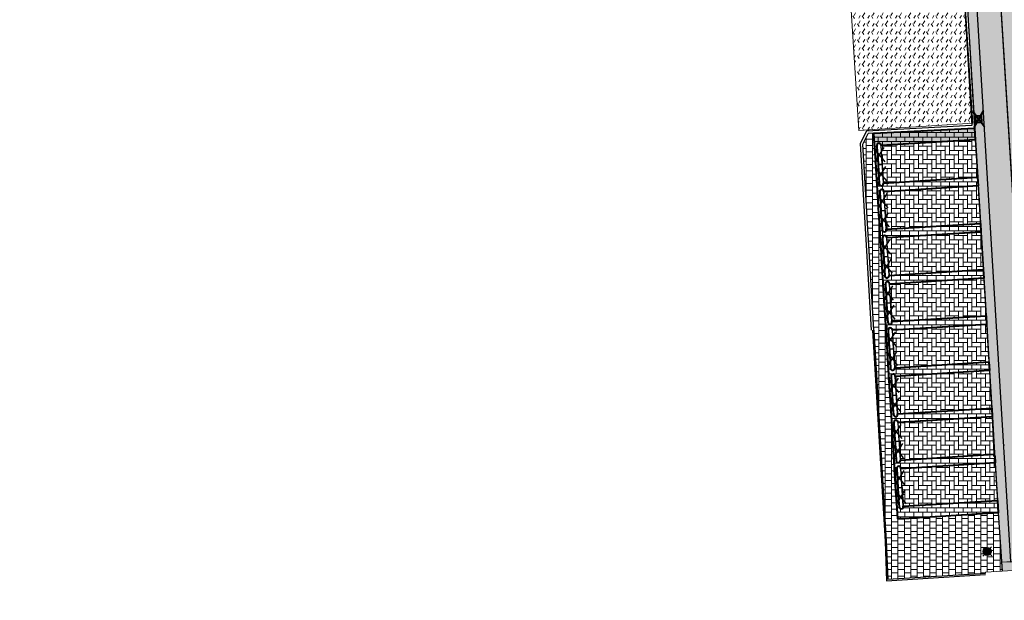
# Model space of a CAD drawing. Header units: metres. Extents: x -1 to 162893, y -2 to 502950.
# Tile 4 of 107: x 162404 to 162451, y 502604 to 502631. Entities that reach past the tile are written whole.
import ezdxf

# ---------------------------------------------------------------- set-up
doc = ezdxf.new("R2010")
doc.units = ezdxf.units.M
for name, color, linetype, lineweight in [('V-BH-RI-GWA_KOLK-S', 30, 'Continuous', 40), ('V-BH-VH-GOOT_BSS_KEIFORMAAT_4STREK-G', 5, 'Continuous', 30), ('V-BH-VH-KANTOPSLUITING_OPSLUITBAND_60X200-G', 150, 'Continuous', 30), ('V-BH-VH-KANTOPSLUITING_VOORKANTBAND-G', 2, 'Continuous', 30), ('V-BH-VH-MATERIAALGRENS-G', 7, 'Continuous', 30), ('V-WE-GR-BEPLANTING-A-250', 92, 'Continuous', 18), ('V-WE-IE-MEUBILAIR_WEGMEUBILAIR_PAAL-S', 7, 'Continuous', 30), ('V-WE-VH-KANTOPSLUITING_OPSLUITBAND_120X250-G', 150, 'Continuous', 30), ('V-WE-VH-OPENVERHARDING_BETONSTRAATSTEEN-A', 92, 'Continuous', 18), ('V-WE-VH-STOOTBAND-S', 7, 'Continuous', 25), ('V-WE-VH-VERHARDING_STRAATBAKSTEEN-A', 240, 'Continuous', 13), ('V01-WE-VH-OPENVERHARDING_TEGEL-A', 92, 'Continuous', 18)]:
    doc.layers.add(name, color=color, linetype=linetype, lineweight=lineweight)
for name, color, linetype, lineweight, true_color in [('V-BH-VH-VERHARDING_BETONSTRAATSTEEN-A-Grijs-omranding', 253, 'Continuous', 40, 0x828282), ('V-WE-GR-BEPLANTING_CULTUUR-A', 92, 'Continuous', 13, 0x00bd00), ('V-WE-VH-VERHARDING_BETONSTRAATSTEEN_KF_ELLEBOOG_GRIJS-A', 254, 'Continuous', 13, 0xbebebe), ('V-WE-VH-VERHARDING_BSS_DUBBELKLINKER_KF_ROOD_HALFSTEENSVERBAND-A', 13, 'Continuous', 13, 0xbd7e7e)]:
    doc.layers.add(name, color=color, linetype=linetype, lineweight=lineweight, true_color=true_color)
doc.layers.add('X-XX-AL-HULPLIJN 01-G', color=1, linetype='Continuous', lineweight=18, true_color=0xff0000, plot=False)
pattern_1 = [(90, (0, 0), (-0.105, 0.105), [0.105, -0.105]), (180, (0, 0), (-1e-17, -0.105), [])]
pattern_2 = [(0, (0, 0), (0.3, 0.15), [0.3, -0.3]), (90, (0, 0), (-0.3, 2e-17), [])]

# ---------------------------------------------------------------- blocks, each defined once
blk = doc.blocks.new('V-SIE-WEG_PAAL_BETON25')
at = {"layer": 'V-WE-IE-MEUBILAIR_WEGMEUBILAIR_PAAL-S', "ltscale": 1.5}
for p, q in [((-0.225, 0.199), (0.225, -0.199)), ((0.199, 0.225), (-0.199, -0.225))]:
    blk.add_line(p, q, dxfattribs=at)
for radius in [0.188, 0.15, 0.112, 0.078, 0.075, 0.027]:
    blk.add_circle((0, 0), radius, dxfattribs=at)
blk = doc.blocks.new('V-SRI-KOLK_STRAAT_300X300-SO107')
at = {"layer": 'V-BH-RI-GWA_KOLK-S', "ltscale": 0.02}
for p, q in [((0.423, -0.349), (-0.124, 0.368)), ((0.375, 0.4), (-0.076, -0.381))]:
    blk.add_line(p, q, dxfattribs=at)
at = {"layer": 'V-BH-RI-GWA_KOLK-S', "ltscale": 0.2}
for p, q in [((-0.009, 0.15), (0.309, -0.131)), ((0.009, -0.15), (0.29, 0.169))]:
    blk.add_line(p, q, dxfattribs=at)
at = {"layer": 'V-BH-RI-GWA_KOLK-S', "ltscale": 0.2, "flags": 128}
blk.add_lwpolyline([(-0.009, 0.15), (0.009, -0.15), (0.309, -0.131), (0.29, 0.169), (-0.009, 0.15)], dxfattribs=at)
blk = doc.blocks.new('V-SVH-STOOTBAND_VLAK_ROND_1000X20048')
at = {"layer": 'V-WE-VH-STOOTBAND-S', "ltscale": 0.1, "flags": 128}
for points in [[(-0.248, 0.099), (-0.028, 0.449), (-0.289, 0.769)], [(0.234, 0.129), (-0.028, 0.449), (0.192, 0.797)]]:
    blk.add_lwpolyline(points, dxfattribs=at)
at = {"layer": 'V-WE-VH-STOOTBAND-S', "flags": 128}
for points in [[(-0.1, -0.006), (-0.155, 0.892)], [(0.1, 0.006), (0.045, 0.904)], [(0.1, 0.006), (-0.1, -0.006)]]:
    blk.add_lwpolyline(points, dxfattribs=at)
at = {"layer": 'V-WE-VH-STOOTBAND-S'}
blk.add_arc((-0.055, 0.898), 0.1, 3.5055, 183.5062, dxfattribs=at)
blk = doc.blocks.new('V-SVH-STOOTBAND_VLAK_ROND_1000X20049')
at = {"layer": 'V-WE-VH-STOOTBAND-S', "flags": 128}
for points in [[(-0.1, -0.006), (0.1, 0.006)], [(0.1, 0.006), (0.155, -0.892)], [(-0.1, -0.006), (-0.045, -0.904)]]:
    blk.add_lwpolyline(points, dxfattribs=at)
at = {"layer": 'V-WE-VH-STOOTBAND-S', "ltscale": 0.1, "flags": 128}
for points in [[(-0.234, -0.129), (0.028, -0.449), (-0.192, -0.797)], [(0.248, -0.099), (0.028, -0.449), (0.289, -0.769)]]:
    blk.add_lwpolyline(points, dxfattribs=at)
at = {"layer": 'V-WE-VH-STOOTBAND-S'}
blk.add_arc((0.055, -0.898), 0.1, 183.5055, 3.5062, dxfattribs=at)
blk = doc.blocks.new('V-SVH-STOOTBAND_VLAK_ROND_1000X20050')
at = {"layer": 'V-WE-VH-STOOTBAND-S', "ltscale": 0.1, "flags": 128}
for points in [[(-0.248, 0.099), (-0.028, 0.449), (-0.289, 0.769)], [(0.234, 0.129), (-0.028, 0.449), (0.192, 0.797)]]:
    blk.add_lwpolyline(points, dxfattribs=at)
at = {"layer": 'V-WE-VH-STOOTBAND-S', "flags": 128}
for points in [[(-0.1, -0.006), (-0.155, 0.892)], [(0.1, 0.006), (0.045, 0.904)], [(0.1, 0.006), (-0.1, -0.006)]]:
    blk.add_lwpolyline(points, dxfattribs=at)
at = {"layer": 'V-WE-VH-STOOTBAND-S'}
blk.add_arc((-0.055, 0.898), 0.1, 3.5055, 183.5062, dxfattribs=at)
blk = doc.blocks.new('V-SVH-STOOTBAND_VLAK_ROND_1000X20051')
at = {"layer": 'V-WE-VH-STOOTBAND-S', "flags": 128}
for points in [[(-0.1, -0.006), (0.1, 0.006)], [(0.1, 0.006), (0.155, -0.892)], [(-0.1, -0.006), (-0.045, -0.904)]]:
    blk.add_lwpolyline(points, dxfattribs=at)
at = {"layer": 'V-WE-VH-STOOTBAND-S', "ltscale": 0.1, "flags": 128}
for points in [[(-0.234, -0.129), (0.028, -0.449), (-0.192, -0.797)], [(0.248, -0.099), (0.028, -0.449), (0.289, -0.769)]]:
    blk.add_lwpolyline(points, dxfattribs=at)
at = {"layer": 'V-WE-VH-STOOTBAND-S'}
blk.add_arc((0.055, -0.898), 0.1, 183.5055, 3.5062, dxfattribs=at)
blk = doc.blocks.new('V-SVH-STOOTBAND_VLAK_ROND_1000X20052')
at = {"layer": 'V-WE-VH-STOOTBAND-S', "ltscale": 0.1, "flags": 128}
for points in [[(-0.248, 0.099), (-0.028, 0.449), (-0.289, 0.769)], [(0.234, 0.129), (-0.028, 0.449), (0.192, 0.797)]]:
    blk.add_lwpolyline(points, dxfattribs=at)
at = {"layer": 'V-WE-VH-STOOTBAND-S', "flags": 128}
for points in [[(-0.1, -0.006), (-0.155, 0.892)], [(0.1, 0.006), (0.045, 0.904)], [(0.1, 0.006), (-0.1, -0.006)]]:
    blk.add_lwpolyline(points, dxfattribs=at)
at = {"layer": 'V-WE-VH-STOOTBAND-S'}
blk.add_arc((-0.055, 0.898), 0.1, 3.5055, 183.5062, dxfattribs=at)
blk = doc.blocks.new('V-SVH-STOOTBAND_VLAK_ROND_1000X20053')
at = {"layer": 'V-WE-VH-STOOTBAND-S', "flags": 128}
for points in [[(-0.1, -0.006), (0.1, 0.006)], [(0.1, 0.006), (0.155, -0.892)], [(-0.1, -0.006), (-0.045, -0.904)]]:
    blk.add_lwpolyline(points, dxfattribs=at)
at = {"layer": 'V-WE-VH-STOOTBAND-S', "ltscale": 0.1, "flags": 128}
for points in [[(-0.234, -0.129), (0.028, -0.449), (-0.192, -0.797)], [(0.248, -0.099), (0.028, -0.449), (0.289, -0.769)]]:
    blk.add_lwpolyline(points, dxfattribs=at)
at = {"layer": 'V-WE-VH-STOOTBAND-S'}
blk.add_arc((0.055, -0.898), 0.1, 183.5055, 3.5062, dxfattribs=at)
blk = doc.blocks.new('V-SVH-STOOTBAND_VLAK_ROND_1000X20054')
at = {"layer": 'V-WE-VH-STOOTBAND-S', "ltscale": 0.1, "flags": 128}
for points in [[(-0.248, 0.099), (-0.028, 0.449), (-0.289, 0.769)], [(0.234, 0.129), (-0.028, 0.449), (0.192, 0.797)]]:
    blk.add_lwpolyline(points, dxfattribs=at)
at = {"layer": 'V-WE-VH-STOOTBAND-S', "flags": 128}
for points in [[(-0.1, -0.006), (-0.155, 0.892)], [(0.1, 0.006), (0.045, 0.904)], [(0.1, 0.006), (-0.1, -0.006)]]:
    blk.add_lwpolyline(points, dxfattribs=at)
at = {"layer": 'V-WE-VH-STOOTBAND-S'}
blk.add_arc((-0.055, 0.898), 0.1, 3.5055, 183.5062, dxfattribs=at)
blk = doc.blocks.new('V-SVH-STOOTBAND_VLAK_ROND_1000X20055')
at = {"layer": 'V-WE-VH-STOOTBAND-S', "flags": 128}
for points in [[(-0.1, -0.006), (0.1, 0.006)], [(0.1, 0.006), (0.155, -0.892)], [(-0.1, -0.006), (-0.045, -0.904)]]:
    blk.add_lwpolyline(points, dxfattribs=at)
at = {"layer": 'V-WE-VH-STOOTBAND-S', "ltscale": 0.1, "flags": 128}
for points in [[(-0.234, -0.129), (0.028, -0.449), (-0.192, -0.797)], [(0.248, -0.099), (0.028, -0.449), (0.289, -0.769)]]:
    blk.add_lwpolyline(points, dxfattribs=at)
at = {"layer": 'V-WE-VH-STOOTBAND-S'}
blk.add_arc((0.055, -0.898), 0.1, 183.5055, 3.5062, dxfattribs=at)
blk = doc.blocks.new('V-SVH-STOOTBAND_VLAK_ROND_1000X20056')
at = {"layer": 'V-WE-VH-STOOTBAND-S', "ltscale": 0.1, "flags": 128}
for points in [[(-0.248, 0.099), (-0.028, 0.449), (-0.289, 0.769)], [(0.234, 0.129), (-0.028, 0.449), (0.192, 0.797)]]:
    blk.add_lwpolyline(points, dxfattribs=at)
at = {"layer": 'V-WE-VH-STOOTBAND-S', "flags": 128}
for points in [[(-0.1, -0.006), (-0.155, 0.892)], [(0.1, 0.006), (0.045, 0.904)], [(0.1, 0.006), (-0.1, -0.006)]]:
    blk.add_lwpolyline(points, dxfattribs=at)
at = {"layer": 'V-WE-VH-STOOTBAND-S'}
blk.add_arc((-0.055, 0.898), 0.1, 3.5055, 183.5062, dxfattribs=at)
blk = doc.blocks.new('V-SVH-STOOTBAND_VLAK_ROND_1000X20057')
at = {"layer": 'V-WE-VH-STOOTBAND-S', "flags": 128}
for points in [[(-0.1, -0.006), (0.1, 0.006)], [(0.1, 0.006), (0.155, -0.892)], [(-0.1, -0.006), (-0.045, -0.904)]]:
    blk.add_lwpolyline(points, dxfattribs=at)
at = {"layer": 'V-WE-VH-STOOTBAND-S', "ltscale": 0.1, "flags": 128}
for points in [[(-0.234, -0.129), (0.028, -0.449), (-0.192, -0.797)], [(0.248, -0.099), (0.028, -0.449), (0.289, -0.769)]]:
    blk.add_lwpolyline(points, dxfattribs=at)
at = {"layer": 'V-WE-VH-STOOTBAND-S'}
blk.add_arc((0.055, -0.898), 0.1, 183.5055, 3.5062, dxfattribs=at)
blk = doc.blocks.new('V-SVH-STOOTBAND_VLAK_ROND_1000X20058')
at = {"layer": 'V-WE-VH-STOOTBAND-S', "ltscale": 0.1, "flags": 128}
for points in [[(-0.248, 0.099), (-0.028, 0.449), (-0.289, 0.769)], [(0.234, 0.129), (-0.028, 0.449), (0.192, 0.797)]]:
    blk.add_lwpolyline(points, dxfattribs=at)
at = {"layer": 'V-WE-VH-STOOTBAND-S', "flags": 128}
for points in [[(-0.1, -0.006), (-0.155, 0.892)], [(0.1, 0.006), (0.045, 0.904)], [(0.1, 0.006), (-0.1, -0.006)]]:
    blk.add_lwpolyline(points, dxfattribs=at)
at = {"layer": 'V-WE-VH-STOOTBAND-S'}
blk.add_arc((-0.055, 0.898), 0.1, 3.5055, 183.5062, dxfattribs=at)
blk = doc.blocks.new('V-SVH-STOOTBAND_VLAK_ROND_1000X20059')
at = {"layer": 'V-WE-VH-STOOTBAND-S', "flags": 128}
for points in [[(-0.1, -0.006), (0.1, 0.006)], [(0.1, 0.006), (0.155, -0.892)], [(-0.1, -0.006), (-0.045, -0.904)]]:
    blk.add_lwpolyline(points, dxfattribs=at)
at = {"layer": 'V-WE-VH-STOOTBAND-S', "ltscale": 0.1, "flags": 128}
for points in [[(-0.234, -0.129), (0.028, -0.449), (-0.192, -0.797)], [(0.248, -0.099), (0.028, -0.449), (0.289, -0.769)]]:
    blk.add_lwpolyline(points, dxfattribs=at)
at = {"layer": 'V-WE-VH-STOOTBAND-S'}
blk.add_arc((0.055, -0.898), 0.1, 183.5055, 3.5062, dxfattribs=at)
blk = doc.blocks.new('V-SVH-STOOTBAND_VLAK_ROND_1000X20060')
at = {"layer": 'V-WE-VH-STOOTBAND-S', "ltscale": 0.1, "flags": 128}
for points in [[(-0.248, 0.099), (-0.028, 0.449), (-0.289, 0.769)], [(0.234, 0.129), (-0.028, 0.449), (0.192, 0.797)]]:
    blk.add_lwpolyline(points, dxfattribs=at)
at = {"layer": 'V-WE-VH-STOOTBAND-S', "flags": 128}
for points in [[(-0.1, -0.006), (-0.155, 0.892)], [(0.1, 0.006), (0.045, 0.904)], [(0.1, 0.006), (-0.1, -0.006)]]:
    blk.add_lwpolyline(points, dxfattribs=at)
at = {"layer": 'V-WE-VH-STOOTBAND-S'}
blk.add_arc((-0.055, 0.898), 0.1, 3.5055, 183.5062, dxfattribs=at)
blk = doc.blocks.new('V-SVH-STOOTBAND_VLAK_ROND_1000X20061')
at = {"layer": 'V-WE-VH-STOOTBAND-S', "flags": 128}
for points in [[(-0.1, -0.006), (0.1, 0.006)], [(0.1, 0.006), (0.155, -0.892)], [(-0.1, -0.006), (-0.045, -0.904)]]:
    blk.add_lwpolyline(points, dxfattribs=at)
at = {"layer": 'V-WE-VH-STOOTBAND-S', "ltscale": 0.1, "flags": 128}
for points in [[(-0.234, -0.129), (0.028, -0.449), (-0.192, -0.797)], [(0.248, -0.099), (0.028, -0.449), (0.289, -0.769)]]:
    blk.add_lwpolyline(points, dxfattribs=at)
at = {"layer": 'V-WE-VH-STOOTBAND-S'}
blk.add_arc((0.055, -0.898), 0.1, 183.5055, 3.5062, dxfattribs=at)
blk = doc.blocks.new('V-SVH-STOOTBAND_VLAK_ROND_1000X20062')
at = {"layer": 'V-WE-VH-STOOTBAND-S', "ltscale": 0.1, "flags": 128}
for points in [[(-0.248, 0.099), (-0.028, 0.449), (-0.289, 0.769)], [(0.234, 0.129), (-0.028, 0.449), (0.192, 0.797)]]:
    blk.add_lwpolyline(points, dxfattribs=at)
at = {"layer": 'V-WE-VH-STOOTBAND-S', "flags": 128}
for points in [[(-0.1, -0.006), (-0.155, 0.892)], [(0.1, 0.006), (0.045, 0.904)], [(0.1, 0.006), (-0.1, -0.006)]]:
    blk.add_lwpolyline(points, dxfattribs=at)
at = {"layer": 'V-WE-VH-STOOTBAND-S'}
blk.add_arc((-0.055, 0.898), 0.1, 3.5055, 183.5062, dxfattribs=at)
blk = doc.blocks.new('V-SVH-STOOTBAND_VLAK_ROND_1000X20063')
at = {"layer": 'V-WE-VH-STOOTBAND-S', "flags": 128}
for points in [[(-0.1, -0.006), (0.1, 0.006)], [(0.1, 0.006), (0.155, -0.892)], [(-0.1, -0.006), (-0.045, -0.904)]]:
    blk.add_lwpolyline(points, dxfattribs=at)
at = {"layer": 'V-WE-VH-STOOTBAND-S', "ltscale": 0.1, "flags": 128}
for points in [[(-0.234, -0.129), (0.028, -0.449), (-0.192, -0.797)], [(0.248, -0.099), (0.028, -0.449), (0.289, -0.769)]]:
    blk.add_lwpolyline(points, dxfattribs=at)
at = {"layer": 'V-WE-VH-STOOTBAND-S'}
blk.add_arc((0.055, -0.898), 0.1, 183.5055, 3.5062, dxfattribs=at)

msp = doc.modelspace()

# ---------------------------------------------------------------- hatches: boundary and pattern name
at = {"layer": 'V-BH-VH-GOOT_BSS_KEIFORMAAT_4STREK-G'}
h = msp.add_hatch(dxfattribs=at)
h.set_pattern_fill('AVH-BSS_KEIFORMAAT_HALFST', color=256, angle=90, pattern_type=2)
h.set_pattern_definition(pattern_1)
h.paths.add_polyline_path([(162450.676, 502605.347), (162451.098, 502605.374), (162448.585, 502646.584), (162448.166, 502646.558)])
h = msp.add_hatch(dxfattribs=at)
h.set_pattern_fill('AVH-BSS_KEIFORMAAT_HALFST', color=256, angle=90, pattern_type=2)
h.set_pattern_definition(pattern_1)
h.paths.add_polyline_path([(162523.597, 502608.925), (162523.622, 502608.51), (162521.027, 502608.347), (162520.964, 502609.345), (162518.469, 502609.188), (162518.532, 502608.19), (162507.144, 502607.474), (162507.081, 502608.473), (162502.191, 502608.165), (162502.254, 502607.167), (162490.976, 502606.458), (162490.913, 502607.457), (162486.023, 502607.149), (162486.086, 502606.151), (162474.728, 502605.437), (162474.665, 502606.435), (162469.775, 502606.128), (162469.838, 502605.129), (162458.45, 502604.413), (162458.387, 502605.411), (162450.705, 502604.928), (162450.676, 502605.347), (162458.78, 502605.857), (162458.843, 502604.859), (162469.392, 502605.522), (162469.329, 502606.521), (162475.058, 502606.88), (162475.121, 502605.883), (162485.64, 502606.544), (162485.577, 502607.542), (162491.306, 502607.903), (162491.369, 502606.904), (162501.808, 502607.56), (162501.745, 502608.558), (162507.474, 502608.919), (162507.537, 502607.92), (162518.086, 502608.583), (162518.023, 502609.581), (162521.357, 502609.791), (162521.42, 502608.792)])
at = {"layer": 'V-WE-GR-BEPLANTING-A-250'}
h = msp.add_hatch(dxfattribs=at)
h.set_pattern_fill('AGR-BEPLANTING_SOORT_02-SO', color=256, scale=0.5, pattern_type=2)
h.set_pattern_definition([(60, (0, 0), (-0.21650652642, 0.37499969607), [0.144338, -0.288675]), (60, (0, 0.25), (-0.21650652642, 0.37499969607), [0.144338, -0.288675]), (300, (0, 0.25), (0.43301252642, 3.0393e-07), [0.144338, -0.288675])])
h.paths.add_polyline_path([(162443.962, 502625.654), (162449.321, 502625.994), (162448.025, 502646.379), (162442.666, 502646.038)])
at = {"layer": 'V-WE-VH-OPENVERHARDING_BETONSTRAATSTEEN-A'}
h = msp.add_hatch(dxfattribs=at)
h.set_pattern_fill('AVH-BSS_KEIFORMAAT_HALFST', color=256, scale=2, angle=90, pattern_type=2)
h.set_pattern_definition([(90, (0, 0), (-0.21, 0.21), [0.21, -0.21]), (180, (0, 0), (-3e-17, -0.21), [])])
edge = h.paths.add_edge_path()
edge.add_arc((162444.91, 502624.951), 0.1, 3.5055, 183.5062)
edge.add_line((162444.81, 502624.945), (162444.829, 502624.635))
edge.add_line((162444.829, 502624.635), (162444.719, 502624.769))
edge.add_line((162444.719, 502624.769), (162444.673, 502625.518))
edge.add_line((162444.673, 502625.518), (162449.404, 502625.767))
edge.add_line((162449.404, 502625.767), (162449.438, 502625.212))
edge.add_line((162449.438, 502625.212), (162445.011, 502624.941))
edge.add_line((162445.011, 502624.941), (162445.01, 502624.958))
edge = h.paths.add_edge_path()
edge.add_arc((162445.043, 502622.781), 0.1, 3.5055, 183.5062)
edge.add_line((162444.943, 502622.775), (162444.962, 502622.464))
edge.add_line((162444.962, 502622.464), (162444.853, 502622.598))
edge.add_line((162444.853, 502622.598), (162444.809, 502623.313))
edge.add_line((162444.809, 502623.313), (162444.901, 502623.459))
edge.add_line((162444.901, 502623.459), (162444.92, 502623.149))
edge.add_arc((162445.02, 502623.155), 0.1, 183.5055, 363.5062)
edge.add_line((162445.12, 502623.161), (162445.119, 502623.178))
edge.add_line((162445.119, 502623.178), (162449.546, 502623.449))
edge.add_line((162449.546, 502623.449), (162449.571, 502623.042))
edge.add_line((162449.571, 502623.042), (162445.144, 502622.77))
edge.add_line((162445.144, 502622.77), (162445.143, 502622.787))
edge = h.paths.add_edge_path()
edge.add_arc((162445.153, 502620.984), 0.1, 183.5055, 363.5062)
edge.add_line((162445.253, 502620.991), (162445.252, 502621.008))
edge.add_line((162445.252, 502621.008), (162449.68, 502621.279))
edge.add_line((162449.68, 502621.279), (162449.705, 502620.871))
edge.add_line((162449.705, 502620.871), (162445.277, 502620.6))
edge.add_line((162445.277, 502620.6), (162445.276, 502620.617))
edge.add_arc((162445.176, 502620.611), 0.1, 3.5055, 183.5062)
edge.add_line((162445.076, 502620.605), (162445.095, 502620.294))
edge.add_line((162445.095, 502620.294), (162444.986, 502620.428))
edge.add_line((162444.986, 502620.428), (162444.942, 502621.143))
edge.add_line((162444.942, 502621.143), (162445.034, 502621.289))
edge.add_line((162445.034, 502621.289), (162445.053, 502620.978))
edge = h.paths.add_edge_path()
edge.add_arc((162445.286, 502618.814), 0.1, 183.5055, 363.5062)
edge.add_line((162445.386, 502618.82), (162445.385, 502618.837))
edge.add_line((162445.385, 502618.837), (162449.813, 502619.108))
edge.add_line((162449.813, 502619.108), (162449.838, 502618.701))
edge.add_line((162449.838, 502618.701), (162445.41, 502618.43))
edge.add_line((162445.41, 502618.43), (162445.409, 502618.447))
edge.add_arc((162445.309, 502618.44), 0.1, 3.5055, 183.5062)
edge.add_line((162445.209, 502618.434), (162445.228, 502618.124))
edge.add_line((162445.228, 502618.124), (162445.12, 502618.257))
edge.add_line((162445.12, 502618.257), (162445.076, 502618.973))
edge.add_line((162445.076, 502618.973), (162445.167, 502619.119))
edge.add_line((162445.167, 502619.119), (162445.186, 502618.808))
edge = h.paths.add_edge_path()
edge.add_arc((162445.442, 502616.27), 0.1, 3.5055, 183.5062)
edge.add_line((162445.342, 502616.264), (162445.361, 502615.953))
edge.add_line((162445.361, 502615.953), (162445.253, 502616.086))
edge.add_line((162445.253, 502616.086), (162445.209, 502616.804))
edge.add_line((162445.209, 502616.804), (162445.3, 502616.948))
edge.add_line((162445.3, 502616.948), (162445.319, 502616.638))
edge.add_arc((162445.419, 502616.644), 0.1, 183.5055, 363.5062)
edge.add_line((162445.519, 502616.65), (162445.518, 502616.667))
edge.add_line((162445.518, 502616.667), (162449.946, 502616.938))
edge.add_line((162449.946, 502616.938), (162449.971, 502616.531))
edge.add_line((162449.971, 502616.531), (162445.543, 502616.259))
edge.add_line((162445.543, 502616.259), (162445.542, 502616.276))
edge = h.paths.add_edge_path()
edge.add_arc((162445.575, 502614.1), 0.1, 3.5055, 183.5062)
edge.add_line((162445.475, 502614.094), (162445.494, 502613.783))
edge.add_line((162445.494, 502613.783), (162445.386, 502613.915))
edge.add_line((162445.386, 502613.915), (162445.342, 502614.634))
edge.add_line((162445.342, 502614.634), (162445.433, 502614.778))
edge.add_line((162445.433, 502614.778), (162445.452, 502614.467))
edge.add_arc((162445.552, 502614.473), 0.1, 183.5055, 363.5062)
edge.add_line((162445.652, 502614.48), (162445.651, 502614.497))
edge.add_line((162445.651, 502614.497), (162450.08, 502614.768))
edge.add_line((162450.08, 502614.768), (162450.105, 502614.36))
edge.add_line((162450.105, 502614.36), (162445.676, 502614.089))
edge.add_line((162445.676, 502614.089), (162445.675, 502614.106))
edge = h.paths.add_edge_path()
edge.add_arc((162445.708, 502611.929), 0.1, 3.5055, 183.5062)
edge.add_line((162445.608, 502611.923), (162445.627, 502611.613))
edge.add_line((162445.627, 502611.613), (162445.52, 502611.744))
edge.add_line((162445.52, 502611.744), (162445.476, 502612.464))
edge.add_line((162445.476, 502612.464), (162445.566, 502612.608))
edge.add_line((162445.566, 502612.608), (162445.585, 502612.297))
edge.add_arc((162445.685, 502612.303), 0.1, 183.5055, 363.5062)
edge.add_line((162445.785, 502612.309), (162445.784, 502612.326))
edge.add_line((162445.784, 502612.326), (162450.213, 502612.598))
edge.add_line((162450.213, 502612.598), (162450.238, 502612.19))
edge.add_line((162450.238, 502612.19), (162445.809, 502611.919))
edge.add_line((162445.809, 502611.919), (162445.808, 502611.936))
edge = h.paths.add_edge_path()
edge.add_arc((162445.818, 502610.133), 0.1, 183.5055, 363.5062)
edge.add_line((162445.918, 502610.139), (162445.917, 502610.156))
edge.add_line((162445.917, 502610.156), (162450.317, 502610.425))
edge.add_line((162450.317, 502610.425), (162450.317, 502610.355))
edge.add_line((162450.317, 502610.355), (162450.351, 502610.355))
edge.add_line((162450.351, 502610.355), (162450.371, 502610.02))
edge.add_line((162450.371, 502610.02), (162445.942, 502609.748))
edge.add_line((162445.942, 502609.748), (162445.941, 502609.765))
edge.add_arc((162445.841, 502609.759), 0.1, 3.5055, 183.5062)
edge.add_line((162445.741, 502609.753), (162445.76, 502609.443))
edge.add_line((162445.76, 502609.443), (162445.653, 502609.573))
edge.add_line((162445.653, 502609.573), (162445.609, 502610.294))
edge.add_line((162445.609, 502610.294), (162445.699, 502610.437))
edge.add_line((162445.699, 502610.437), (162445.718, 502610.127))
edge = h.paths.add_edge_path()
edge.add_arc((162445.951, 502607.963), 0.1, 183.5055, 363.5062)
edge.add_line((162446.051, 502607.969), (162446.05, 502607.986))
edge.add_line((162446.05, 502607.986), (162450.48, 502608.257))
edge.add_line((162450.48, 502608.257), (162450.516, 502607.67))
edge.add_line((162450.516, 502607.67), (162446.083, 502607.396))
edge.add_line((162446.083, 502607.396), (162445.787, 502607.397))
edge.add_line((162445.787, 502607.397), (162445.742, 502608.125))
edge.add_line((162445.742, 502608.125), (162445.832, 502608.267))
edge.add_line((162445.832, 502608.267), (162445.851, 502607.956))
at = {"layer": 'V-WE-VH-VERHARDING_BETONSTRAATSTEEN_KF_ELLEBOOG_GRIJS-A'}
h = msp.add_hatch(dxfattribs=at)
h.set_pattern_fill('AVH-BSS_KEIFORMAAT_ELLEBOOG', color=256, scale=2, pattern_type=2)
h.set_pattern_definition([(0, (0, 0), (0.21, 0.21), [0.63, -0.21]), (270, (0, 0.42), (0.21, 0.21), [0.63, -0.21])])
h.paths.add_polyline_path([(162445.942, 502609.748), (162450.371, 502610.02), (162450.481, 502608.257), (162446.05, 502607.986)])
h.paths.add_polyline_path([(162445.917, 502610.156), (162450.317, 502610.425), (162450.238, 502612.19), (162445.816, 502611.919)])
h.paths.add_polyline_path([(162445.784, 502612.326), (162450.215, 502612.598), (162450.105, 502614.36), (162445.676, 502614.089)])
h.paths.add_polyline_path([(162445.543, 502616.259), (162449.971, 502616.531), (162450.08, 502614.768), (162445.665, 502614.497)])
h.paths.add_polyline_path([(162445.518, 502616.667), (162449.946, 502616.938), (162449.838, 502618.701), (162445.41, 502618.43)])
h.paths.add_polyline_path([(162445.385, 502618.837), (162449.813, 502619.108), (162449.705, 502620.871), (162445.277, 502620.6)])
h.paths.add_polyline_path([(162445.252, 502621.008), (162449.68, 502621.279), (162449.571, 502623.042), (162445.144, 502622.77)])
h.paths.add_polyline_path([(162445.011, 502624.941), (162449.438, 502625.212), (162449.546, 502623.449), (162445.119, 502623.178)])
at = {"layer": 'V-WE-VH-VERHARDING_BSS_DUBBELKLINKER_KF_ROOD_HALFSTEENSVERBAND-A'}
h = msp.add_hatch(dxfattribs=at)
h.set_pattern_fill('AVH-SBS_DIKFORMAAT_HALFST', color=256, scale=2, angle=183.5954, pattern_type=2)
h.set_pattern_definition([(183.595410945, (0, 0), (0.006271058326, -0.099803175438), []), (273.595410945, (-0.3992, -0.0251), (0.39921270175, 0.0250842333), [0.1, -0.1]), (273.595410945, (-0.19334, -0.11235), (0.39921270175, 0.0250842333), [0.1, -0.1]), (183.595410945, (-0.19647, -0.06244), (0.01254211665, -0.199606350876), [0, -0.2, 0, 0, 0]), (183.595410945, (-0.1902, -0.16225), (0.01254211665, -0.199606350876), [0, -0.2, 0, 0, 0])])
h.paths.add_polyline_path([(162451.624, 502605.576), (162451.617, 502605.576), (162451.6, 502605.575), (162451.583, 502605.573), (162451.565, 502605.569), (162451.548, 502605.564), (162451.531, 502605.558), (162451.515, 502605.551), (162451.499, 502605.543), (162451.484, 502605.533), (162451.469, 502605.522), (162451.456, 502605.511), (162451.447, 502605.503), (162451.443, 502605.498), (162451.431, 502605.485), (162451.421, 502605.471), (162451.411, 502605.457), (162451.403, 502605.443), (162451.396, 502605.428), (162451.39, 502605.413), (162451.383, 502605.392), (162451.098, 502605.374), (162450.794, 502610.355), (162450.817, 502610.355), (162450.817, 502610.855), (162450.763, 502610.855), (162448.585, 502646.584), (162449.693, 502646.648), (162452.273, 502605.565), (162452.28, 502605.448), (162451.855, 502605.421), (162451.852, 502605.429), (162451.844, 502605.445), (162451.836, 502605.459), (162451.826, 502605.473), (162451.816, 502605.486), (162451.801, 502605.503), (162451.795, 502605.508), (162451.772, 502605.527), (162451.749, 502605.543), (162451.724, 502605.555), (162451.696, 502605.565), (162451.666, 502605.572), (162451.65, 502605.575), (162451.634, 502605.576), (162451.624, 502605.576)])
at = {"layer": 'V01-WE-VH-OPENVERHARDING_TEGEL-A'}
h = msp.add_hatch(dxfattribs=at)
h.set_pattern_fill('AVH-TEGEL_300X300_HALFST', color=256, pattern_type=2)
h.set_pattern_definition(pattern_2)
edge = h.paths.add_edge_path()
edge.add_arc((162627.381, 502775.541), 0.5, 92.7897, 183.9482)
edge.add_line((162626.882, 502775.506), (162626.882, 502775.506))
edge.add_line((162626.882, 502775.506), (162626.882, 502775.506))
edge.add_arc((162627.423, 502775.506), 0.541, 179.9331, 180.0669)
edge.add_line((162626.882, 502775.505), (162626.2, 502787.031))
edge.add_line((162626.2, 502787.031), (162626.195, 502787.103))
edge.add_arc((162626.694, 502787.136), 0.5, 183.727, 273.2892)
edge.add_line((162626.723, 502786.637), (162626.661, 502786.632))
edge.add_line((162626.661, 502786.632), (162626.704, 502786.635))
edge.add_line((162626.704, 502786.635), (162627.164, 502786.67))
edge.add_line((162627.164, 502786.67), (162627.803, 502776.062))
edge.add_line((162627.803, 502776.062), (162627.356, 502776.04))
edge = h.paths.add_edge_path()
edge.add_arc((162627.48, 502774.467), 0.5, 189.5311, 274.4349)
edge.add_line((162627.518, 502773.968), (162627.929, 502774))
edge.add_line((162627.929, 502774), (162628.572, 502763.431))
edge.add_line((162628.572, 502763.431), (162628.134, 502763.406))
edge.add_arc((162628.162, 502762.907), 0.5, 93.2452, 182.8979)
edge.add_line((162627.662, 502762.882), (162627.662, 502762.891))
edge.add_line((162627.662, 502762.891), (162626.986, 502774.373))
edge.add_arc((162627.439, 502774.433), 0.457, 187.606, 188.6542)
edge.add_line((162626.987, 502774.365), (162626.988, 502774.359))
edge.add_line((162626.988, 502774.359), (162626.99, 502774.346))
edge.add_line((162626.99, 502774.346), (162626.996, 502774.32))
edge.add_line((162626.996, 502774.32), (162626.999, 502774.306))
edge.add_line((162626.999, 502774.306), (162627.003, 502774.294))
edge.add_line((162627.003, 502774.294), (162627.012, 502774.268))
edge.add_line((162627.012, 502774.268), (162627.019, 502774.252))
edge.add_line((162627.019, 502774.252), (162626.997, 502774.317))
edge.add_arc((162627.439, 502774.433), 0.457, 192.4768, 194.8244, ccw=False)
edge.add_line((162626.993, 502774.335), (162626.986, 502774.384))
edge = h.paths.add_edge_path()
edge.add_arc((162629.707, 502737.833), 0.5, 93.5215, 181.2029)
edge.add_line((162629.207, 502737.822), (162629.206, 502737.882))
edge.add_line((162629.206, 502737.882), (162627.715, 502761.844))
edge.add_line((162627.715, 502761.844), (162627.714, 502761.861))
edge.add_arc((162628.214, 502761.886), 0.5, 182.8979, 273.2671)
edge.add_line((162628.242, 502761.387), (162628.696, 502761.413))
edge.add_line((162628.696, 502761.413), (162630.106, 502738.358))
edge.add_line((162630.106, 502738.358), (162629.676, 502738.332))
h.paths.add_polyline_path([(-0.819, -1.554), (47.99, -1.554), (47.99, 3.362), (-0.819, 3.362)], flags=9)
h = msp.add_hatch(dxfattribs=at)
h.set_pattern_fill('AVH-TEGEL_300X300_HALFST', color=256, pattern_type=2)
h.set_pattern_definition(pattern_2)
h.paths.add_polyline_path([(162452.215, 502606.488), (162453.411, 502606.557), (162450.923, 502646.733), (162449.693, 502646.648)])
h = msp.add_hatch(dxfattribs=at)
h.set_pattern_fill('AVH-TEGEL_300X300_HALFST', color=256, pattern_type=2)
h.set_pattern_definition(pattern_2)
edge = h.paths.add_edge_path()
edge.add_arc((162444.91, 502624.951), 0.1, 3.5055, 183.5062)
edge.add_line((162444.81, 502624.945), (162444.829, 502624.635))
edge.add_line((162444.829, 502624.635), (162444.719, 502624.769))
edge.add_line((162444.719, 502624.769), (162444.673, 502625.518))
edge.add_line((162444.673, 502625.518), (162449.404, 502625.767))
edge.add_line((162449.404, 502625.767), (162449.438, 502625.212))
edge.add_line((162449.438, 502625.212), (162445.011, 502624.941))
edge.add_line((162445.011, 502624.941), (162445.01, 502624.958))
h.paths.add_polyline_path([(-0.819, -1.554), (47.99, -1.554), (47.99, 3.362), (-0.819, 3.362)], flags=9)
edge = h.paths.add_edge_path()
edge.add_line((162449.404, 502625.767), (162444.394, 502625.503))
h = msp.add_hatch(dxfattribs=at)
h.set_pattern_fill('AVH-TEGEL_300X300_HALFST', color=256, pattern_type=2)
h.set_pattern_definition(pattern_2)
h.paths.add_polyline_path([(162444.673, 502625.518), (162445.787, 502607.397), (162446.099, 502607.397), (162450.516, 502607.67), (162450.705, 502604.928), (162449.914, 502604.879), (162449.917, 502604.833), (162445.318, 502604.546), (162444.145, 502625.012), (162444.394, 502625.503)])

# ---------------------------------------------------------------- linework, layer by layer
at = {"layer": 'V-BH-VH-GOOT_BSS_KEIFORMAAT_4STREK-G'}
for p, q in [((162448.166, 502646.56), (162449.404, 502625.767)), ((162449.404, 502625.767), (162450.516, 502607.672))]:
    msp.add_line(p, q, dxfattribs=at)
at = {"layer": 'V-BH-VH-GOOT_BSS_KEIFORMAAT_4STREK-G', "flags": 128}
msp.add_lwpolyline([(162450.516, 502607.67), (162450.705, 502604.928)], dxfattribs=at)
at = {"layer": 'V-BH-VH-KANTOPSLUITING_OPSLUITBAND_60X200-G'}
for p, q in [((162445.193, 502606.321), (162445.26, 502604.482)), ((162445.26, 502604.482), (162449.921, 502604.773))]:
    msp.add_line(p, q, dxfattribs=at)
at = {"layer": 'V-BH-VH-KANTOPSLUITING_OPSLUITBAND_60X200-G', "flags": 128}
msp.add_lwpolyline([(162444.604, 502616.261), (162445.193, 502606.321)], dxfattribs=at)
at = {"layer": 'V-BH-VH-KANTOPSLUITING_VOORKANTBAND-G'}
for p, q in [((162448.174, 502646.418), (162449.404, 502625.767)), ((162449.404, 502625.767), (162444.394, 502625.503)), ((162444.664, 502616.265), (162445.253, 502606.325)), ((162445.253, 502606.323), (162445.318, 502604.546)), ((162445.318, 502604.546), (162449.917, 502604.833))]:
    msp.add_line(p, q, dxfattribs=at)
at = {"layer": 'V-BH-VH-KANTOPSLUITING_VOORKANTBAND-G', "flags": 128}
msp.add_lwpolyline([(162444.664, 502616.265), (162444.145, 502625.012), (162444.394, 502625.503)], dxfattribs=at)
at = {"layer": 'V-BH-VH-MATERIAALGRENS-G', "flags": 128}
for points in [[(162523.533, 502609.998), (162493.443, 502608.142), (162478.062, 502607.209), (162452.273, 502605.565), (162449.693, 502646.648), (162448.377, 502646.572), (162448.165, 502646.558), (162448.174, 502646.418)], [(162448.585, 502646.585), (162451.098, 502605.374), (162458.78, 502605.857), (162458.843, 502604.859), (162469.392, 502605.522), (162469.329, 502606.521), (162475.058, 502606.88), (162475.121, 502605.883), (162485.64, 502606.544), (162485.577, 502607.542), (162491.306, 502607.903), (162491.369, 502606.904), (162501.808, 502607.56), (162501.745, 502608.558), (162507.474, 502608.919), (162507.537, 502607.92), (162518.086, 502608.583), (162518.023, 502609.581), (162521.357, 502609.791), (162521.42, 502608.792), (162523.597, 502608.925)], [(162444.673, 502625.518), (162445.787, 502607.397), (162446.083, 502607.396), (162450.516, 502607.67)], [(162445.119, 502623.178), (162445.011, 502624.941), (162449.442, 502625.212), (162449.55, 502623.449), (162445.119, 502623.178)], [(162445.252, 502621.008), (162445.144, 502622.77), (162449.575, 502623.042), (162449.683, 502621.279), (162445.252, 502621.008)], [(162445.385, 502618.837), (162445.277, 502620.6), (162449.708, 502620.871), (162449.816, 502619.109), (162445.385, 502618.837)], [(162445.518, 502616.667), (162445.41, 502618.43), (162449.841, 502618.701), (162449.949, 502616.938), (162445.518, 502616.667)], [(162445.651, 502614.497), (162445.543, 502616.259), (162449.974, 502616.531), (162450.082, 502614.768), (162445.651, 502614.497)], [(162445.784, 502612.326), (162445.676, 502614.089), (162450.107, 502614.36), (162450.215, 502612.598), (162445.784, 502612.326)], [(162445.917, 502610.156), (162445.809, 502611.919), (162450.24, 502612.19), (162450.348, 502610.427), (162445.917, 502610.156)], [(162446.05, 502607.986), (162445.942, 502609.748), (162450.373, 502610.02), (162450.481, 502608.257), (162446.05, 502607.986)]]:
    msp.add_lwpolyline(points, dxfattribs=at)
at = {"layer": 'V-BH-VH-VERHARDING_BETONSTRAATSTEEN-A-Grijs-omranding', "flags": 128}
for points in [[(162445.01, 502624.958, 1.000006), (162444.81, 502624.945), (162444.81, 502624.945), (162444.829, 502624.635), (162444.719, 502624.769), (162444.673, 502625.518), (162449.404, 502625.767), (162449.438, 502625.212), (162445.011, 502624.941), (162445.01, 502624.958)], [(162445.143, 502622.787, 1.000006), (162444.943, 502622.775), (162444.962, 502622.464), (162444.853, 502622.598), (162444.809, 502623.313), (162444.901, 502623.459), (162444.92, 502623.149), (162444.92, 502623.149), (162444.92, 502623.149, 1.000006), (162445.12, 502623.161), (162445.12, 502623.161), (162445.119, 502623.178), (162449.546, 502623.449), (162449.571, 502623.042), (162445.144, 502622.77), (162445.143, 502622.787)], [(162445.053, 502620.978, 1.000006), (162445.253, 502620.991), (162445.252, 502621.008), (162449.68, 502621.279), (162449.705, 502620.871), (162445.277, 502620.6), (162445.276, 502620.617), (162445.276, 502620.617, 1.000006), (162445.076, 502620.605), (162445.095, 502620.294), (162444.986, 502620.428), (162444.942, 502621.143), (162445.034, 502621.289), (162445.053, 502620.978)], [(162445.186, 502618.808, 1.000006), (162445.386, 502618.82), (162445.386, 502618.82), (162445.385, 502618.837), (162449.813, 502619.108), (162449.838, 502618.701), (162445.41, 502618.43), (162445.409, 502618.447), (162445.409, 502618.447), (162445.409, 502618.447, 1.000006), (162445.209, 502618.434), (162445.209, 502618.434), (162445.228, 502618.124), (162445.12, 502618.257), (162445.076, 502618.973), (162445.167, 502619.119), (162445.186, 502618.808)], [(162445.542, 502616.276, 1.000006), (162445.342, 502616.264), (162445.342, 502616.264), (162445.361, 502615.953), (162445.253, 502616.086), (162445.209, 502616.804), (162445.3, 502616.948), (162445.319, 502616.638), (162445.319, 502616.638), (162445.319, 502616.638, 1.000006), (162445.519, 502616.65), (162445.519, 502616.65), (162445.518, 502616.667), (162449.946, 502616.938), (162449.971, 502616.531), (162445.543, 502616.259), (162445.542, 502616.276)], [(162445.675, 502614.106, 1.000006), (162445.475, 502614.094), (162445.475, 502614.094), (162445.494, 502613.783), (162445.386, 502613.915), (162445.342, 502614.634), (162445.433, 502614.778), (162445.452, 502614.467), (162445.452, 502614.467), (162445.452, 502614.467, 1.000006), (162445.652, 502614.48), (162445.652, 502614.48), (162445.651, 502614.497), (162450.08, 502614.768), (162450.105, 502614.36), (162445.676, 502614.089), (162445.675, 502614.106)], [(162445.808, 502611.936, 1.000006), (162445.608, 502611.923), (162445.627, 502611.613), (162445.52, 502611.744), (162445.476, 502612.464), (162445.566, 502612.608), (162445.585, 502612.297), (162445.585, 502612.297, 1.000006), (162445.785, 502612.309), (162445.785, 502612.309), (162445.784, 502612.326), (162450.213, 502612.598), (162450.238, 502612.19), (162445.809, 502611.919), (162445.808, 502611.936)], [(162445.718, 502610.127, 1.000006), (162445.918, 502610.139), (162445.918, 502610.139), (162445.917, 502610.156), (162450.317, 502610.425), (162450.317, 502610.355), (162450.351, 502610.355), (162450.371, 502610.02), (162445.942, 502609.748), (162445.941, 502609.765), (162445.941, 502609.765, 1.000006), (162445.741, 502609.753), (162445.741, 502609.753), (162445.76, 502609.443), (162445.653, 502609.573), (162445.609, 502610.294), (162445.699, 502610.437), (162445.718, 502610.127)], [(162445.851, 502607.956, 1.000006), (162446.051, 502607.969), (162446.05, 502607.986), (162450.48, 502608.257), (162450.516, 502607.67), (162446.083, 502607.396), (162445.787, 502607.397), (162445.742, 502608.125), (162445.832, 502608.267), (162445.851, 502607.956)]]:
    msp.add_lwpolyline(points, format="xyb", dxfattribs=at)
for points in [[(162444.829, 502624.635), (162444.846, 502624.358), (162444.754, 502624.211), (162444.719, 502624.769), (162444.829, 502624.635)], [(162444.754, 502624.211), (162444.846, 502624.358), (162444.884, 502623.736), (162444.775, 502623.871), (162444.754, 502624.211)], [(162444.775, 502623.871), (162444.884, 502623.736), (162444.901, 502623.459), (162444.809, 502623.313), (162444.775, 502623.871)], [(162444.979, 502622.187), (162444.887, 502622.041), (162444.853, 502622.598), (162444.962, 502622.464), (162444.979, 502622.187)], [(162444.887, 502622.041), (162444.979, 502622.187), (162445.017, 502621.566), (162444.908, 502621.7), (162444.887, 502622.041)], [(162444.942, 502621.143), (162444.908, 502621.7), (162445.017, 502621.566), (162445.034, 502621.289), (162444.942, 502621.143)], [(162445.112, 502620.017), (162445.02, 502619.871), (162444.986, 502620.428), (162445.095, 502620.294), (162445.112, 502620.017)], [(162445.041, 502619.529), (162445.02, 502619.871), (162445.112, 502620.017), (162445.15, 502619.396), (162445.041, 502619.529)], [(162445.15, 502619.396), (162445.167, 502619.119), (162445.076, 502618.973), (162445.041, 502619.529), (162445.15, 502619.396)], [(162445.228, 502618.124), (162445.245, 502617.847), (162445.154, 502617.702), (162445.12, 502618.257), (162445.228, 502618.124)], [(162445.154, 502617.702), (162445.245, 502617.847), (162445.283, 502617.226), (162445.175, 502617.358), (162445.154, 502617.702)], [(162445.175, 502617.358), (162445.283, 502617.226), (162445.3, 502616.948), (162445.209, 502616.804), (162445.175, 502617.358)], [(162445.253, 502616.086), (162445.361, 502615.953), (162445.378, 502615.676), (162445.287, 502615.532), (162445.253, 502616.086)], [(162445.287, 502615.532), (162445.378, 502615.676), (162445.416, 502615.055), (162445.308, 502615.187), (162445.287, 502615.532)], [(162445.342, 502614.634), (162445.308, 502615.187), (162445.416, 502615.055), (162445.433, 502614.778), (162445.342, 502614.634)], [(162445.42, 502613.362), (162445.386, 502613.915), (162445.494, 502613.783), (162445.511, 502613.506), (162445.42, 502613.362)], [(162445.42, 502613.362), (162445.511, 502613.506), (162445.549, 502612.885), (162445.442, 502613.016), (162445.42, 502613.362)], [(162445.442, 502613.016), (162445.549, 502612.885), (162445.566, 502612.608), (162445.476, 502612.464), (162445.442, 502613.016)], [(162445.52, 502611.744), (162445.627, 502611.613), (162445.644, 502611.336), (162445.554, 502611.192), (162445.52, 502611.744)], [(162445.554, 502611.192), (162445.644, 502611.336), (162445.682, 502610.715), (162445.575, 502610.845), (162445.554, 502611.192)], [(162445.575, 502610.845), (162445.682, 502610.715), (162445.699, 502610.437), (162445.609, 502610.294), (162445.575, 502610.845)], [(162445.653, 502609.573), (162445.76, 502609.443), (162445.777, 502609.165), (162445.687, 502609.023), (162445.653, 502609.573)], [(162445.708, 502608.675), (162445.687, 502609.023), (162445.777, 502609.165), (162445.815, 502608.544), (162445.708, 502608.675)], [(162445.708, 502608.675), (162445.815, 502608.544), (162445.832, 502608.267), (162445.742, 502608.125), (162445.708, 502608.675)]]:
    msp.add_lwpolyline(points, dxfattribs=at)
at = {"layer": 'V-WE-GR-BEPLANTING_CULTUUR-A', "flags": 128}
msp.add_lwpolyline([(162443.962, 502625.654), (162449.321, 502625.994), (162448.025, 502646.379), (162442.666, 502646.038), (162443.962, 502625.654)], dxfattribs=at)
at = {"layer": 'V-WE-VH-KANTOPSLUITING_OPSLUITBAND_120X250-G'}
for p, q in [((162448.051, 502646.469), (162449.277, 502625.88)), ((162449.277, 502625.88), (162444.319, 502625.62))]:
    msp.add_line(p, q, dxfattribs=at)
at = {"layer": 'V-WE-VH-KANTOPSLUITING_OPSLUITBAND_120X250-G', "flags": 128}
msp.add_lwpolyline([(162444.319, 502625.62), (162444.023, 502625.038), (162444.544, 502616.257)], dxfattribs=at)
at = {"layer": 'V-WE-VH-VERHARDING_STRAATBAKSTEEN-A', "color": 240, "flags": 128}
for points in [[(162450.817, 502610.855), (162450.763, 502610.855), (162448.585, 502646.584), (162449.693, 502646.648), (162452.273, 502605.565)], [(162451.098, 502605.374), (162450.794, 502610.355), (162450.817, 502610.355)]]:
    msp.add_lwpolyline(points, dxfattribs=at)
at = {"layer": 'X-XX-AL-HULPLIJN 01-G', "flags": 128}
for points in [[(162450.676, 502605.347), (162451.098, 502605.374), (162448.585, 502646.584), (162448.166, 502646.558)], [(162452.215, 502606.488), (162453.411, 502606.557), (162450.923, 502646.733), (162449.693, 502646.648)], [(162444.673, 502625.518), (162445.787, 502607.397), (162446.099, 502607.397), (162450.516, 502607.67), (162450.705, 502604.928), (162449.914, 502604.879), (162449.917, 502604.833), (162445.318, 502604.546), (162444.145, 502625.012), (162444.394, 502625.503)], [(162445.011, 502624.941), (162449.438, 502625.212), (162449.546, 502623.449), (162445.119, 502623.178)], [(162445.252, 502621.008), (162449.68, 502621.279), (162449.571, 502623.042), (162445.144, 502622.77)], [(162445.385, 502618.837), (162449.813, 502619.108), (162449.705, 502620.871), (162445.277, 502620.6)], [(162445.518, 502616.667), (162449.946, 502616.938), (162449.838, 502618.701), (162445.41, 502618.43)], [(162445.543, 502616.259), (162449.971, 502616.531), (162450.08, 502614.768), (162445.665, 502614.497)], [(162445.784, 502612.326), (162450.215, 502612.598), (162450.105, 502614.36), (162445.676, 502614.089)], [(162445.917, 502610.156), (162450.317, 502610.425), (162450.238, 502612.19), (162445.816, 502611.919)], [(162445.942, 502609.748), (162450.371, 502610.02), (162450.481, 502608.257), (162446.05, 502607.986)]]:
    msp.add_lwpolyline(points, close=True, dxfattribs=at)
for points in [[(162458.387, 502605.411), (162450.705, 502604.928), (162450.676, 502605.347), (162458.78, 502605.857)], [(162450.705, 502604.928), (162449.914, 502604.879), (162449.917, 502604.833), (162445.318, 502604.546)]]:
    msp.add_lwpolyline(points, dxfattribs=at)

# ---------------------------------------------------------------- block references
at = {"color": 7, "linetype": 'Continuous', "lineweight": 0}
for name, p in [('V-SRI-KOLK_STRAAT_300X300-SO107', (162449.44, 502626.17)), ('V-SVH-STOOTBAND_VLAK_ROND_1000X20062', (162444.965, 502624.053)), ('V-SVH-STOOTBAND_VLAK_ROND_1000X20063', (162444.965, 502624.053)), ('V-SVH-STOOTBAND_VLAK_ROND_1000X20060', (162445.098, 502621.883)), ('V-SVH-STOOTBAND_VLAK_ROND_1000X20061', (162445.098, 502621.883)), ('V-SVH-STOOTBAND_VLAK_ROND_1000X20058', (162445.231, 502619.712)), ('V-SVH-STOOTBAND_VLAK_ROND_1000X20059', (162445.231, 502619.712)), ('V-SVH-STOOTBAND_VLAK_ROND_1000X20056', (162445.364, 502617.542)), ('V-SVH-STOOTBAND_VLAK_ROND_1000X20057', (162445.364, 502617.542)), ('V-SVH-STOOTBAND_VLAK_ROND_1000X20054', (162445.497, 502615.372)), ('V-SVH-STOOTBAND_VLAK_ROND_1000X20055', (162445.497, 502615.372)), ('V-SVH-STOOTBAND_VLAK_ROND_1000X20052', (162445.63, 502613.201)), ('V-SVH-STOOTBAND_VLAK_ROND_1000X20053', (162445.63, 502613.201)), ('V-SVH-STOOTBAND_VLAK_ROND_1000X20050', (162445.763, 502611.031)), ('V-SVH-STOOTBAND_VLAK_ROND_1000X20051', (162445.763, 502611.031)), ('V-SVH-STOOTBAND_VLAK_ROND_1000X20048', (162445.896, 502608.861)), ('V-SVH-STOOTBAND_VLAK_ROND_1000X20049', (162445.896, 502608.861))]:
    msp.add_blockref(name, p, dxfattribs=at)
at = {"layer": 'V-WE-IE-MEUBILAIR_WEGMEUBILAIR_PAAL-S', "color": 7, "linetype": 'Continuous', "lineweight": 0}
msp.add_blockref('V-SIE-WEG_PAAL_BETON25', (162449.996, 502605.856), dxfattribs=at)

doc.saveas('drawing.dxf')
